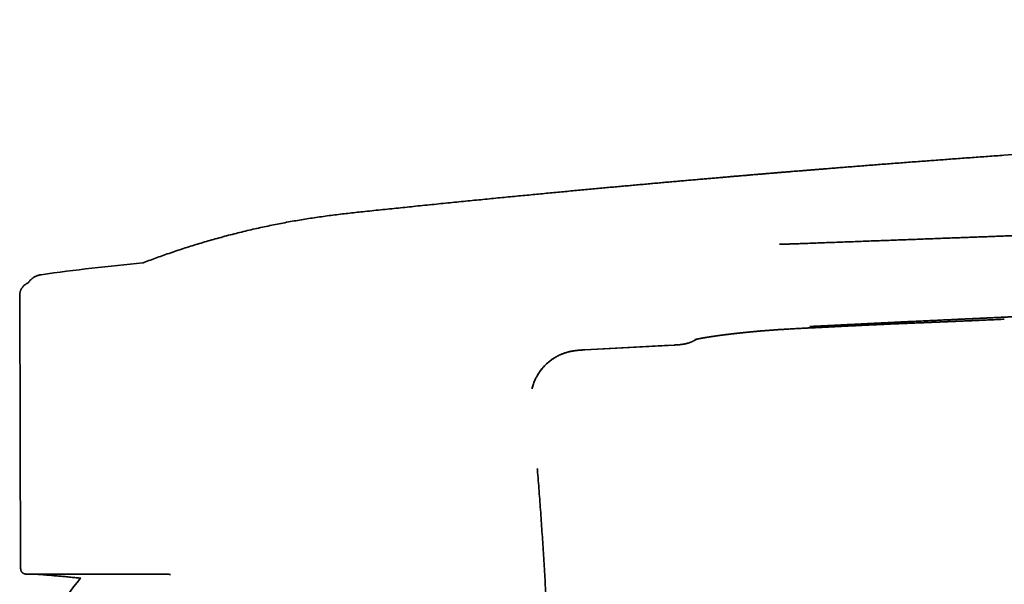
# Model space of a CAD drawing. Header units: millimetres. Extents: x 8 to 665, y 12 to 499.
# Tile 57 of 61: x 461 to 555, y 442 to 495. Entities that reach past the tile are written whole.
import ezdxf

# ---------------------------------------------------------------- set-up
doc = ezdxf.new("R2010")
doc.units = ezdxf.units.MM

msp = doc.modelspace()

# ---------------------------------------------------------------- linework, layer by layer
at = {"color": 7, "linetype": 'Continuous', "lineweight": 35}
for p, q in [((462.236, 470.715), (462.212, 470.696)), ((462.257, 470.73), (462.236, 470.714)), ((463.051, 471.056), (463.051, 471.056)), ((463.051, 471.056), (463.051, 471.056)), ((463.051, 471.056), (463.051, 471.056)), ((461.015, 469.072), (461.106, 443.069)), ((461.015, 469.07), (461.106, 443.069)), ((554.759, 466.828), (554.76, 466.828)), ((514.82, 463.907), (523.349, 464.364)), ((514.82, 463.907), (522.977, 464.344)), ((523.35, 464.364), (523.349, 464.364)), ((514.82, 463.908), (514.82, 463.908)), ((514.82, 463.908), (514.82, 463.908)), ((510.11, 461.107), (510.114, 461.114)), ((461.106, 443.069), (461.113, 443.069))]:
    msp.add_line(p, q, dxfattribs=at)
for centre, radius, start, end in [((490.818, 272.993), 200, 95.18251, 97.98028), ((490.818, 272.993), 200, 95.18251, 97.98028), ((505.736, 410.816), 50, 141.15102, 150.66631)]:
    msp.add_arc(centre, radius, start, end, dxfattribs=at)
for points, knots in [([(592.448, 495.325), (592.315, 495.22), (592.017, 494.984), (591.551, 494.624), (591.052, 494.244), (590.555, 493.873), (590.058, 493.511), (589.546, 493.145), (589.018, 492.777), (588.475, 492.407), (587.933, 492.048), (587.392, 491.7), (586.854, 491.361), (586.317, 491.032), (585.783, 490.712), (585.251, 490.402), (584.722, 490.101), (584.199, 489.811), (583.682, 489.532), (583.171, 489.262), (582.664, 489.001), (582.157, 488.746), (581.651, 488.497), (581.146, 488.255), (580.645, 488.021), (580.148, 487.794), (579.659, 487.576), (579.177, 487.366), (578.702, 487.164), (578.232, 486.969), (577.764, 486.779), (577.297, 486.595), (576.833, 486.416), (576.373, 486.243), (575.919, 486.076), (575.471, 485.915), (575.028, 485.761), (574.591, 485.612), (574.161, 485.469), (573.737, 485.333), (573.319, 485.201), (572.906, 485.075), (572.5, 484.954), (572.107, 484.84), (571.727, 484.732), (571.36, 484.632), (570.999, 484.535), (570.643, 484.442), (570.28, 484.35), (569.909, 484.259), (569.532, 484.169), (569.162, 484.084), (568.799, 484.003), (568.444, 483.926), (568.096, 483.854), (567.756, 483.785), (567.423, 483.72), (567.097, 483.658), (566.777, 483.6), (566.459, 483.544), (566.142, 483.49), (565.825, 483.438), (565.507, 483.388), (565.189, 483.34), (564.755, 483.277), (564.204, 483.203), (563.535, 483.12), (562.836, 483.041), (562.106, 482.968), (561.346, 482.9), (560.586, 482.838), (559.826, 482.782), (559.066, 482.729), (557.366, 482.611), (555.665, 482.491), (553.965, 482.37), (553.205, 482.315), (552.446, 482.261), (551.687, 482.206), (550.931, 482.151), (550.194, 482.097), (549.478, 482.044), (548.783, 481.993), (548.095, 481.942), (547.415, 481.891), (546.716, 481.838), (545.999, 481.784), (545.264, 481.729), (544.538, 481.673), (543.822, 481.618), (543.114, 481.563), (542.414, 481.509), (541.724, 481.455), (541.05, 481.403), (540.391, 481.351), (539.748, 481.3), (539.113, 481.249), (538.487, 481.199), (537.939, 481.155), (537.467, 481.117), (537.07, 481.085), (536.677, 481.053), (536.287, 481.022), (535.9, 480.99), (535.543, 480.961), (535.213, 480.934), (534.906, 480.909), (534.59, 480.883), (534.264, 480.856), (533.93, 480.829), (533.586, 480.8), (533.233, 480.771), (532.865, 480.74), (532.482, 480.708), (532.083, 480.675), (531.674, 480.641), (531.255, 480.606), (530.826, 480.57), (530.394, 480.533), (529.959, 480.496), (529.521, 480.459), (529.075, 480.421), (528.619, 480.382), (528.154, 480.342), (527.679, 480.302), (527.196, 480.26), (526.696, 480.217), (526.177, 480.172), (525.642, 480.125), (525.096, 480.078), (524.54, 480.029), (523.974, 479.979), (523.398, 479.928), (522.812, 479.876), (522.216, 479.823), (521.609, 479.769), (520.993, 479.714), (520.367, 479.658), (519.743, 479.601), (519.122, 479.545), (518.504, 479.489), (517.877, 479.431), (517.241, 479.373), (516.589, 479.313), (515.921, 479.251), (515.238, 479.188), (514.544, 479.123), (513.842, 479.057), (513.134, 478.991), (512.421, 478.924), (511.703, 478.855), (510.975, 478.786), (510.234, 478.715), (509.478, 478.643), (508.707, 478.568), (507.927, 478.493), (507.138, 478.416), (506.338, 478.338), (505.529, 478.258), (504.711, 478.178), (503.883, 478.096), (503.045, 478.012), (502.197, 477.927), (501.34, 477.841), (500.474, 477.754), (499.598, 477.665), (498.737, 477.577), (497.893, 477.49), (497.065, 477.405), (496.228, 477.318), (495.384, 477.23), (494.532, 477.141), (493.727, 477.056), (492.97, 476.975), (492.263, 476.897), (491.55, 476.815), (490.833, 476.726), (490.111, 476.632), (489.398, 476.532), (488.695, 476.427), (488.003, 476.318), (487.306, 476.2), (486.606, 476.076), (485.901, 475.944), (485.193, 475.804), (484.48, 475.656), (483.765, 475.501), (483.046, 475.337), (482.329, 475.167), (481.612, 474.99), (480.898, 474.807), (480.18, 474.615), (479.477, 474.42), (478.79, 474.223), (478.118, 474.023), (477.444, 473.816), (476.768, 473.602), (476.09, 473.38), (475.41, 473.15), (474.748, 472.919), (474.103, 472.687), (473.476, 472.454), (473.025, 472.283), (472.784, 472.188), (472.752, 472.175)], [0, 0, 0, 0, 0.004124, 0.009242, 0.014315, 0.019342, 0.024323, 0.029259, 0.034635, 0.039956, 0.045222, 0.050431, 0.055585, 0.060682, 0.065724, 0.070709, 0.075638, 0.080511, 0.085242, 0.089919, 0.094542, 0.09911, 0.103704, 0.108242, 0.112722, 0.117145, 0.121511, 0.125742, 0.129919, 0.13404, 0.138105, 0.142197, 0.14623, 0.150205, 0.154122, 0.157981, 0.161781, 0.165523, 0.16919, 0.172798, 0.176349, 0.179843, 0.183278, 0.186656, 0.189788, 0.192868, 0.195897, 0.198875, 0.201801, 0.205005, 0.208145, 0.21122, 0.214229, 0.217174, 0.220053, 0.222867, 0.225615, 0.228299, 0.230919, 0.233524, 0.236129, 0.238733, 0.241338, 0.243942, 0.246546, 0.252003, 0.257457, 0.262908, 0.269097, 0.275279, 0.281454, 0.287625, 0.293795, 0.299963, 0.329047, 0.335215, 0.341382, 0.347548, 0.353713, 0.359871, 0.365975, 0.371673, 0.377314, 0.382899, 0.388426, 0.393897, 0.399935, 0.405901, 0.411795, 0.417619, 0.42337, 0.42905, 0.434659, 0.440197, 0.445487, 0.450711, 0.455867, 0.460957, 0.465981, 0.469234, 0.472459, 0.475655, 0.478822, 0.481961, 0.485093, 0.487515, 0.490011, 0.49258, 0.495225, 0.497943, 0.500735, 0.503602, 0.506543, 0.509704, 0.512947, 0.516271, 0.519676, 0.523164, 0.526732, 0.530215, 0.533772, 0.537404, 0.54111, 0.544891, 0.548746, 0.552675, 0.556679, 0.560954, 0.56531, 0.569748, 0.574268, 0.57887, 0.583553, 0.588319, 0.593166, 0.598095, 0.603106, 0.608199, 0.613374, 0.618328, 0.623355, 0.628455, 0.633628, 0.638874, 0.644357, 0.649919, 0.655558, 0.661274, 0.667069, 0.672835, 0.678677, 0.684593, 0.690585, 0.696776, 0.703046, 0.709395, 0.715821, 0.722326, 0.72891, 0.735572, 0.742312, 0.749131, 0.756029, 0.763004, 0.770058, 0.77719, 0.7844, 0.791078, 0.797821, 0.80463, 0.811504, 0.818444, 0.825449, 0.831171, 0.836936, 0.842746, 0.8486, 0.854499, 0.860441, 0.866082, 0.871761, 0.87748, 0.883241, 0.889047, 0.894899, 0.900792, 0.906725, 0.912694, 0.918701, 0.924639, 0.930616, 0.936633, 0.94269, 0.948332, 0.954008, 0.959717, 0.965461, 0.971239, 0.977052, 0.982899, 0.988289, 0.993706, 0.999152, 1, 1, 1, 1]), ([(607.542, 482.378), (607.393, 482.294), (607.098, 482.128), (606.657, 481.881), (606.222, 481.636), (605.792, 481.393), (605.371, 481.155), (604.96, 480.921), (604.558, 480.693), (604.164, 480.47), (603.775, 480.252), (603.39, 480.039), (603.009, 479.833), (602.634, 479.636), (602.264, 479.447), (601.898, 479.267), (601.537, 479.095), (601.179, 478.932), (600.825, 478.776), (600.475, 478.627), (600.128, 478.487), (599.786, 478.353), (599.448, 478.226), (599.114, 478.106), (598.774, 477.989), (598.428, 477.876), (598.077, 477.766), (597.731, 477.662), (597.39, 477.565), (597.046, 477.472), (596.698, 477.381), (596.348, 477.295), (596.005, 477.214), (595.67, 477.138), (595.342, 477.067), (595.023, 477.001), (594.721, 476.94), (594.434, 476.885), (594.163, 476.835), (593.9, 476.788), (593.644, 476.744), (593.395, 476.703), (593.128, 476.659), (592.84, 476.615), (592.531, 476.568), (592.222, 476.524), (591.913, 476.482), (591.603, 476.441), (591.294, 476.402), (590.984, 476.364), (590.531, 476.312), (589.934, 476.247), (589.194, 476.175), (588.452, 476.11), (587.71, 476.051), (586.967, 475.998), (586.259, 475.952), (585.586, 475.913), (584.949, 475.879), (584.314, 475.848), (583.684, 475.82), (583.062, 475.794), (582.45, 475.769), (581.865, 475.747), (581.304, 475.726), (580.769, 475.707), (580.242, 475.689), (579.724, 475.671), (579.214, 475.653), (578.728, 475.637), (578.266, 475.621), (577.826, 475.605), (577.393, 475.59), (577.033, 475.577), (576.746, 475.567), (576.528, 475.558), (576.311, 475.55), (576.097, 475.542), (575.884, 475.534), (575.668, 475.526), (575.445, 475.518), (575.213, 475.509), (574.973, 475.5), (574.723, 475.49), (574.465, 475.48), (574.203, 475.47), (573.939, 475.46), (573.671, 475.45), (573.396, 475.44), (573.112, 475.429), (572.815, 475.418), (572.503, 475.406), (572.177, 475.394), (571.842, 475.381), (571.498, 475.368), (571.145, 475.355), (570.79, 475.342), (570.434, 475.328), (570.077, 475.315), (569.712, 475.301), (569.339, 475.287), (568.958, 475.273), (568.569, 475.258), (568.173, 475.244), (567.768, 475.228), (567.356, 475.213), (566.938, 475.197), (566.516, 475.181), (566.088, 475.165), (565.653, 475.149), (565.205, 475.132), (564.746, 475.114), (564.273, 475.096), (563.793, 475.078), (563.304, 475.06), (562.808, 475.041), (562.303, 475.022), (561.79, 475.003), (561.261, 474.983), (560.715, 474.962), (560.151, 474.941), (559.578, 474.92), (558.997, 474.898), (558.406, 474.876), (557.807, 474.854), (557.199, 474.831), (556.582, 474.808), (555.956, 474.785), (555.321, 474.761), (554.677, 474.737), (554.037, 474.713), (553.402, 474.689), (552.771, 474.665), (552.132, 474.641), (551.485, 474.617), (550.817, 474.592), (550.128, 474.566), (549.416, 474.54), (548.695, 474.513), (547.966, 474.485), (547.228, 474.458), (546.495, 474.43), (545.769, 474.403), (545.048, 474.376), (544.32, 474.349), (543.584, 474.322), (542.84, 474.294), (542.088, 474.266), (541.328, 474.237), (540.56, 474.209), (539.785, 474.18), (539.006, 474.151), (538.224, 474.122), (537.44, 474.092), (536.647, 474.063), (536.117, 474.043), (535.85, 474.033)], [0, 0, 0, 0, 0.007017, 0.013949, 0.020799, 0.027572, 0.034257, 0.040715, 0.047052, 0.053264, 0.059346, 0.065419, 0.071361, 0.077176, 0.082871, 0.088457, 0.093943, 0.099338, 0.104644, 0.109861, 0.114989, 0.120029, 0.124979, 0.129841, 0.134615, 0.139766, 0.144814, 0.149765, 0.154619, 0.159376, 0.164444, 0.169394, 0.174225, 0.178936, 0.183526, 0.187995, 0.192341, 0.196217, 0.199989, 0.203657, 0.20722, 0.210678, 0.21403, 0.218358, 0.222631, 0.226905, 0.231181, 0.235457, 0.239735, 0.244013, 0.248292, 0.258484, 0.268681, 0.278881, 0.289083, 0.299288, 0.309493, 0.31824, 0.326986, 0.335729, 0.344383, 0.352904, 0.361293, 0.369549, 0.376999, 0.384335, 0.391556, 0.398661, 0.405649, 0.412519, 0.418648, 0.424679, 0.430611, 0.436445, 0.439461, 0.442449, 0.445411, 0.448344, 0.451251, 0.454186, 0.457242, 0.460418, 0.463716, 0.467134, 0.470674, 0.474334, 0.477895, 0.481564, 0.48534, 0.489224, 0.493216, 0.497567, 0.50204, 0.506634, 0.51135, 0.516189, 0.521149, 0.525937, 0.530833, 0.535838, 0.540951, 0.546171, 0.5515, 0.556936, 0.56248, 0.568131, 0.57389, 0.57965, 0.585513, 0.591479, 0.597549, 0.603914, 0.610388, 0.616973, 0.623669, 0.630476, 0.637393, 0.644422, 0.651563, 0.659165, 0.666889, 0.674737, 0.682708, 0.690802, 0.699018, 0.707356, 0.715816, 0.724397, 0.733098, 0.74192, 0.750863, 0.759405, 0.768053, 0.77681, 0.785674, 0.794645, 0.804278, 0.814032, 0.823907, 0.833904, 0.844022, 0.854262, 0.864027, 0.873901, 0.883882, 0.893972, 0.904169, 0.914474, 0.924887, 0.935408, 0.946037, 0.956774, 0.967425, 0.978179, 0.989037, 1, 1, 1, 1]), ([(535.852, 474.034), (535.763, 474.031), (535.589, 474.024), (535.332, 474.015), (535.083, 474.006), (534.842, 473.997), (534.609, 473.99), (534.384, 473.983), (534.167, 473.976), (533.955, 473.97), (533.748, 473.964), (533.547, 473.959), (533.413, 473.956), (533.347, 473.955), (533.344, 473.955)], [0, 0, 0, 0, 0.105564, 0.207887, 0.306975, 0.402846, 0.495526, 0.585052, 0.671466, 0.754815, 0.838848, 0.919513, 0.99681, 1, 1, 1, 1]), ([(462.236, 470.714), (462.216, 470.699), (462.168, 470.662), (462.098, 470.598), (462.025, 470.525), (461.956, 470.447), (461.893, 470.366), (461.855, 470.31), (461.836, 470.282)], [0, 0, 0, 0, 0.129946, 0.305022, 0.48058, 0.65631, 0.8319, 1, 1, 1, 1]), ([(462.167, 470.659), (462.144, 470.639), (462.095, 470.596), (462.025, 470.525), (461.956, 470.447), (461.893, 470.366), (461.855, 470.31), (461.836, 470.282)], [0, 0, 0, 0, 0.182796, 0.389229, 0.595865, 0.802336, 1, 1, 1, 1]), ([(463.051, 471.056), (463.013, 471.05), (462.937, 471.038), (462.823, 471.01), (462.709, 470.974), (462.595, 470.929), (462.483, 470.875), (462.374, 470.813), (462.269, 470.741), (462.196, 470.686), (462.161, 470.653), (462.156, 470.649)], [0, 0, 0, 0, 0.115174, 0.232959, 0.353164, 0.475571, 0.599929, 0.725963, 0.85337, 0.981826, 1, 1, 1, 1]), ([(461.015, 469.072), (461.016, 469.101), (461.016, 469.159), (461.025, 469.246), (461.04, 469.333), (461.06, 469.419), (461.086, 469.504), (461.118, 469.587), (461.156, 469.667), (461.199, 469.744), (461.246, 469.818), (461.298, 469.888), (461.354, 469.953), (461.417, 470.018), (461.487, 470.08), (461.564, 470.139), (461.644, 470.191), (461.724, 470.235), (461.789, 470.267), (461.828, 470.281), (461.838, 470.285)], [0, 0, 0, 0, 0.055511, 0.1116192, 0.168192, 0.2250893, 0.2821661, 0.3392744, 0.3962651, 0.4529906, 0.5093068, 0.565075, 0.6201641, 0.674452, 0.7383783, 0.8008186, 0.8616261, 0.9206791, 0.9778808, 1, 1, 1, 1]), ([(536.239, 466.125), (536.417, 466.134), (536.771, 466.152), (537.299, 466.179), (537.817, 466.205), (538.327, 466.231), (538.828, 466.256), (539.321, 466.281), (539.805, 466.305), (540.287, 466.329), (540.768, 466.353), (541.247, 466.377), (541.716, 466.4), (542.176, 466.423), (542.627, 466.445), (543.068, 466.466), (543.499, 466.488), (543.921, 466.508), (544.333, 466.528), (544.736, 466.548), (545.13, 466.567), (545.506, 466.585), (545.867, 466.602), (546.212, 466.619), (546.548, 466.635), (546.876, 466.651), (547.196, 466.666), (547.509, 466.681), (547.815, 466.695), (548.113, 466.709), (548.401, 466.722), (548.681, 466.735), (548.953, 466.748), (549.215, 466.76), (549.473, 466.772), (549.725, 466.784), (549.973, 466.795), (550.21, 466.806), (550.439, 466.816), (550.657, 466.826), (550.866, 466.836), (551.066, 466.845), (551.256, 466.853), (551.437, 466.862), (551.608, 466.869), (551.769, 466.877), (551.911, 466.883), (552.036, 466.889), (552.149, 466.894), (552.266, 466.899), (552.388, 466.905), (552.517, 466.911), (552.656, 466.917), (552.807, 466.925), (552.968, 466.932), (553.137, 466.94), (553.313, 466.949), (553.496, 466.957), (553.685, 466.966), (553.879, 466.976), (554.081, 466.985), (554.264, 466.994), (554.424, 467.001), (554.553, 467.008), (554.674, 467.013), (554.785, 467.019), (554.887, 467.024), (554.979, 467.028), (555.06, 467.032), (555.131, 467.035), (555.193, 467.038), (555.248, 467.041), (555.293, 467.043), (555.33, 467.045), (555.359, 467.046), (555.383, 467.047), (555.407, 467.048), (555.433, 467.049), (555.462, 467.051), (555.504, 467.053), (555.561, 467.056), (555.635, 467.059), (555.711, 467.063), (555.788, 467.066), (555.864, 467.07), (555.946, 467.074), (556.037, 467.078), (556.135, 467.083), (556.241, 467.088), (556.36, 467.093), (556.494, 467.1), (556.643, 467.107), (556.802, 467.114), (556.971, 467.122), (557.149, 467.131), (557.336, 467.14), (557.532, 467.149), (557.737, 467.159), (557.954, 467.169), (558.183, 467.18), (558.423, 467.191), (558.673, 467.203), (558.933, 467.215), (559.204, 467.228), (559.485, 467.241), (559.776, 467.255), (560.076, 467.269), (560.387, 467.283), (560.708, 467.298), (561.039, 467.314), (561.378, 467.33), (561.725, 467.346), (562.08, 467.363), (562.444, 467.38), (562.821, 467.398), (563.211, 467.416), (563.613, 467.435), (564.025, 467.454), (564.448, 467.474), (564.881, 467.494), (565.265, 467.512), (565.505, 467.523), (565.597, 467.527)], [0, 0, 0, 0, 0.018259, 0.036223, 0.053892, 0.071264, 0.088342, 0.105123, 0.121609, 0.137799, 0.154443, 0.170762, 0.186756, 0.202426, 0.217771, 0.232791, 0.247486, 0.261857, 0.275903, 0.289624, 0.303021, 0.316093, 0.32812, 0.339859, 0.35131, 0.362472, 0.373345, 0.384059, 0.394478, 0.404601, 0.414428, 0.42396, 0.433196, 0.442137, 0.450782, 0.459522, 0.467938, 0.47603, 0.483797, 0.491241, 0.498361, 0.505157, 0.511629, 0.517778, 0.523604, 0.529106, 0.534285, 0.538128, 0.541891, 0.545854, 0.550029, 0.554415, 0.559014, 0.56426, 0.569759, 0.575509, 0.581511, 0.587766, 0.594154, 0.600786, 0.607662, 0.614781, 0.619508, 0.623926, 0.628031, 0.631822, 0.6353, 0.638464, 0.64116, 0.643578, 0.645717, 0.647577, 0.649159, 0.650355, 0.65132, 0.652081, 0.652877, 0.653767, 0.65475, 0.655826, 0.658043, 0.660574, 0.66342, 0.66581, 0.668384, 0.671187, 0.67426, 0.677601, 0.681211, 0.68509, 0.689814, 0.694884, 0.700299, 0.70606, 0.712167, 0.718502, 0.72517, 0.732171, 0.739506, 0.747335, 0.755511, 0.764034, 0.772905, 0.782122, 0.791687, 0.8016, 0.811836, 0.822419, 0.833347, 0.844621, 0.856241, 0.86799, 0.880072, 0.892488, 0.905237, 0.918591, 0.932291, 0.946339, 0.960734, 0.975477, 0.990567, 1, 1, 1, 1]), ([(525.316, 464.878), (525.316, 464.878), (525.316, 464.878), (525.317, 464.879), (525.319, 464.879), (525.32, 464.88), (525.323, 464.88), (525.325, 464.881), (525.328, 464.882), (525.33, 464.883), (525.333, 464.883), (525.335, 464.884), (525.338, 464.884), (525.34, 464.885), (525.343, 464.886), (525.346, 464.887), (525.35, 464.888), (525.354, 464.889), (525.358, 464.89), (525.361, 464.891), (525.364, 464.891), (525.368, 464.892), (525.373, 464.894), (525.378, 464.895), (525.383, 464.896), (525.387, 464.897), (525.391, 464.898), (525.396, 464.899), (525.401, 464.901), (525.407, 464.902), (525.413, 464.903), (525.418, 464.905), (525.423, 464.906), (525.427, 464.907), (525.431, 464.908), (525.437, 464.909), (525.446, 464.911), (525.457, 464.914), (525.469, 464.917), (525.481, 464.919), (525.491, 464.922), (525.5, 464.924), (525.51, 464.926), (525.52, 464.928), (525.532, 464.931), (525.543, 464.933), (525.554, 464.935), (525.563, 464.937), (525.572, 464.939), (525.581, 464.941), (525.591, 464.943), (525.603, 464.946), (525.615, 464.948), (525.626, 464.951), (525.635, 464.952), (525.643, 464.954), (525.65, 464.956), (525.659, 464.957), (525.669, 464.959), (525.68, 464.962), (525.693, 464.964), (525.707, 464.967), (525.723, 464.97), (525.738, 464.973), (525.751, 464.976), (525.764, 464.978), (525.775, 464.981), (525.787, 464.983), (525.802, 464.986), (525.818, 464.989), (525.835, 464.992), (525.852, 464.995), (525.871, 464.999), (525.892, 465.003), (525.916, 465.007), (525.94, 465.012), (525.964, 465.016), (525.988, 465.021), (526.013, 465.025), (526.035, 465.029), (526.055, 465.033), (526.073, 465.036), (526.092, 465.039), (526.113, 465.043), (526.133, 465.046), (526.152, 465.05), (526.171, 465.053), (526.189, 465.056), (526.208, 465.059), (526.229, 465.063), (526.253, 465.067), (526.279, 465.071), (526.305, 465.076), (526.333, 465.08), (526.36, 465.085), (526.387, 465.089), (526.412, 465.094), (526.434, 465.097), (526.457, 465.101), (526.48, 465.105), (526.505, 465.109), (526.532, 465.113), (526.558, 465.117), (526.586, 465.122), (526.614, 465.126), (526.645, 465.131), (526.676, 465.136), (526.704, 465.14), (526.727, 465.144), (526.744, 465.147), (526.758, 465.149), (526.77, 465.151), (526.781, 465.152), (526.795, 465.154), (526.814, 465.157), (526.838, 465.161), (526.866, 465.165), (526.896, 465.17), (526.927, 465.174), (526.965, 465.18), (527.01, 465.187), (527.062, 465.195), (527.11, 465.202), (527.151, 465.208), (527.184, 465.212), (527.211, 465.216), (527.236, 465.22), (527.261, 465.223), (527.289, 465.227), (527.329, 465.233), (527.378, 465.24), (527.436, 465.248), (527.493, 465.256), (527.544, 465.263), (527.591, 465.269), (527.632, 465.275), (527.675, 465.281), (527.72, 465.287), (527.762, 465.293), (527.799, 465.297), (527.83, 465.302), (527.858, 465.305), (527.883, 465.309), (527.908, 465.312), (527.934, 465.315), (527.963, 465.319), (527.997, 465.323), (528.034, 465.328), (528.075, 465.334), (528.144, 465.342), (528.238, 465.354), (528.356, 465.369), (528.471, 465.383), (528.567, 465.395), (528.642, 465.404), (528.697, 465.41), (528.748, 465.416), (528.795, 465.422), (528.837, 465.427), (528.874, 465.431), (528.905, 465.435), (528.93, 465.438), (528.952, 465.44), (528.97, 465.442), (528.984, 465.444), (528.998, 465.445), (529.017, 465.448), (529.042, 465.45), (529.075, 465.454), (529.112, 465.458), (529.179, 465.466), (529.277, 465.477), (529.408, 465.491), (529.547, 465.507), (529.695, 465.522), (529.852, 465.539), (529.995, 465.553), (530.119, 465.566), (530.221, 465.576), (530.32, 465.586), (530.399, 465.594), (530.46, 465.6), (530.504, 465.604), (530.546, 465.608), (530.587, 465.612), (530.625, 465.615), (530.659, 465.619), (530.686, 465.621), (530.707, 465.623), (530.721, 465.624), (530.732, 465.626), (530.744, 465.627), (530.758, 465.628), (530.78, 465.63), (530.812, 465.633), (530.856, 465.637), (530.908, 465.642), (530.968, 465.647), (531.036, 465.653), (531.125, 465.661), (531.236, 465.671), (531.369, 465.683), (531.51, 465.695), (531.66, 465.708), (531.819, 465.721), (531.987, 465.734), (532.164, 465.748), (532.35, 465.763), (532.544, 465.777), (532.748, 465.792), (532.961, 465.807), (533.167, 465.821), (533.364, 465.835), (533.551, 465.847), (533.744, 465.859), (533.943, 465.871), (534.148, 465.884), (534.358, 465.896), (534.575, 465.908), (534.798, 465.921), (535.028, 465.933), (535.263, 465.945), (535.504, 465.958), (535.751, 465.97), (535.968, 465.981), (536.103, 465.988), (536.152, 465.991)], [0, 0, 0, 0, 0.003315, 0.006995, 0.010451, 0.013759, 0.016411, 0.019383, 0.022331, 0.024792, 0.02678, 0.02864, 0.030502, 0.032015, 0.033847, 0.036038, 0.03858, 0.040969, 0.042917, 0.044452, 0.04611, 0.04811, 0.05045, 0.052903, 0.055026, 0.056777, 0.058243, 0.059974, 0.06213, 0.0647, 0.066997, 0.068864, 0.070302, 0.071613, 0.073081, 0.074705, 0.077922, 0.081456, 0.085217, 0.089074, 0.091779, 0.094171, 0.096698, 0.099545, 0.102459, 0.105421, 0.108043, 0.11032, 0.112278, 0.114361, 0.11678, 0.119536, 0.122475, 0.124782, 0.126746, 0.128365, 0.129791, 0.13153, 0.133621, 0.136017, 0.13851, 0.141454, 0.144497, 0.147477, 0.150114, 0.152402, 0.154362, 0.15644, 0.159067, 0.162051, 0.165171, 0.168083, 0.170782, 0.174781, 0.178688, 0.182564, 0.186408, 0.190222, 0.194004, 0.198019, 0.200402, 0.20301, 0.205846, 0.208908, 0.211948, 0.214602, 0.217237, 0.219744, 0.222378, 0.225142, 0.228555, 0.232048, 0.23559, 0.239179, 0.242817, 0.246322, 0.249434, 0.2524, 0.255002, 0.25784, 0.260998, 0.264469, 0.26756, 0.270827, 0.274268, 0.277884, 0.281675, 0.285244, 0.287621, 0.289619, 0.29124, 0.292484, 0.293621, 0.295044, 0.297277, 0.29998, 0.303152, 0.306549, 0.309982, 0.313451, 0.318976, 0.32459, 0.330249, 0.334155, 0.337531, 0.340376, 0.342694, 0.34507, 0.347955, 0.351347, 0.357174, 0.36286, 0.3684, 0.374073, 0.377863, 0.381824, 0.385958, 0.390264, 0.394554, 0.397785, 0.400689, 0.403265, 0.405514, 0.407612, 0.410058, 0.412711, 0.415728, 0.419139, 0.422929, 0.426791, 0.437501, 0.447829, 0.457772, 0.467332, 0.472187, 0.476863, 0.481149, 0.485031, 0.488511, 0.491587, 0.494028, 0.496137, 0.497914, 0.499359, 0.500472, 0.501412, 0.502852, 0.504928, 0.507639, 0.510763, 0.51395, 0.523776, 0.534114, 0.544972, 0.5564, 0.568408, 0.580995, 0.588685, 0.596464, 0.603811, 0.610663, 0.614019, 0.617242, 0.620332, 0.623288, 0.626111, 0.628662, 0.630692, 0.632092, 0.63305, 0.633739, 0.634587, 0.635613, 0.636817, 0.639409, 0.642569, 0.646296, 0.65059, 0.655452, 0.660856, 0.669676, 0.679047, 0.68897, 0.699445, 0.710472, 0.722051, 0.734185, 0.746848, 0.760067, 0.773848, 0.788194, 0.80311, 0.815232, 0.827711, 0.84055, 0.853751, 0.867317, 0.881261, 0.895599, 0.910352, 0.925538, 0.941178, 0.957001, 0.973303, 0.990106, 1, 1, 1, 1]), ([(536.041, 465.981), (536.202, 465.989), (536.521, 466.005), (536.996, 466.029), (537.463, 466.052), (537.921, 466.075), (538.368, 466.098), (538.805, 466.12), (539.23, 466.141), (539.647, 466.162), (540.059, 466.182), (540.466, 466.202), (540.867, 466.221), (541.259, 466.24), (541.643, 466.259), (542.019, 466.276), (542.386, 466.293), (542.745, 466.31), (543.095, 466.326), (543.437, 466.341), (543.771, 466.356), (544.096, 466.37), (544.413, 466.383), (544.721, 466.397), (545.03, 466.41), (545.34, 466.423), (545.65, 466.436), (545.949, 466.448), (546.239, 466.46), (546.501, 466.471), (546.738, 466.48), (546.95, 466.489), (547.154, 466.497), (547.349, 466.505), (547.532, 466.513), (547.705, 466.52), (547.866, 466.526), (548.017, 466.532), (548.147, 466.538), (548.258, 466.542), (548.351, 466.546), (548.427, 466.549), (548.488, 466.552), (548.534, 466.554), (548.575, 466.555), (548.609, 466.557), (548.637, 466.558), (548.658, 466.559), (548.673, 466.559), (548.686, 466.56), (548.702, 466.56), (548.725, 466.561), (548.756, 466.563), (548.794, 466.564), (548.839, 466.566), (548.892, 466.568), (548.953, 466.571), (549.021, 466.574), (549.095, 466.577), (549.177, 466.58), (549.265, 466.584), (549.362, 466.588), (549.466, 466.592), (549.579, 466.597), (549.699, 466.602), (549.826, 466.607), (549.96, 466.613), (550.101, 466.618), (550.248, 466.625), (550.403, 466.631), (550.572, 466.638), (550.758, 466.646), (550.96, 466.655), (551.172, 466.664), (551.394, 466.673), (551.623, 466.683), (551.86, 466.693), (552.105, 466.704), (552.358, 466.715), (552.623, 466.727), (552.899, 466.739), (553.186, 466.752), (553.483, 466.765), (553.788, 466.779), (554.104, 466.793), (554.429, 466.808), (554.648, 466.818), (554.76, 466.823)], [0, 0, 0, 0, 0.025831, 0.051213, 0.076146, 0.10063, 0.124665, 0.147835, 0.170571, 0.192875, 0.214746, 0.236616, 0.258036, 0.279006, 0.299524, 0.319592, 0.339209, 0.358375, 0.377091, 0.395356, 0.41317, 0.430534, 0.447447, 0.463909, 0.479921, 0.497013, 0.513561, 0.529563, 0.545021, 0.559933, 0.571611, 0.582932, 0.593881, 0.604311, 0.61418, 0.623327, 0.631932, 0.639997, 0.647521, 0.652787, 0.657751, 0.662413, 0.665019, 0.667518, 0.669744, 0.671594, 0.673095, 0.674204, 0.674948, 0.675468, 0.676305, 0.677531, 0.679149, 0.681184, 0.68362, 0.686456, 0.689692, 0.693329, 0.697291, 0.701639, 0.706372, 0.711493, 0.717103, 0.723113, 0.729523, 0.736334, 0.743546, 0.751018, 0.758876, 0.767121, 0.775751, 0.786064, 0.79688, 0.808197, 0.820017, 0.832339, 0.844929, 0.858004, 0.871563, 0.885606, 0.900435, 0.915769, 0.931607, 0.947949, 0.964795, 0.982145, 1, 1, 1, 1]), ([(522.977, 464.344), (522.977, 464.344), (522.978, 464.344), (522.982, 464.347), (522.983, 464.347)], [0, 0, 0, 0, 0.8303579, 1, 1, 1, 1]), ([(523.349, 464.364), (523.407, 464.367), (523.521, 464.373), (523.687, 464.384), (523.845, 464.397), (523.994, 464.413), (524.134, 464.432), (524.266, 464.454), (524.386, 464.478), (524.494, 464.504), (524.591, 464.53), (524.681, 464.556), (524.764, 464.584), (524.84, 464.61), (524.911, 464.638), (524.977, 464.665), (525.037, 464.691), (525.089, 464.715), (525.132, 464.736), (525.167, 464.753), (525.192, 464.766), (525.208, 464.774), (525.221, 464.781), (525.231, 464.786), (525.243, 464.793), (525.256, 464.8), (525.268, 464.806), (525.279, 464.813), (525.289, 464.818), (525.298, 464.823), (525.306, 464.828), (525.316, 464.833), (525.328, 464.84), (525.341, 464.848), (525.353, 464.855), (525.362, 464.86), (525.369, 464.864), (525.372, 464.866), (525.376, 464.868), (525.38, 464.87), (525.383, 464.872), (525.386, 464.874), (525.39, 464.876), (525.393, 464.878), (525.396, 464.879), (525.398, 464.881), (525.4, 464.882), (525.401, 464.883), (525.402, 464.883), (525.404, 464.884), (525.405, 464.885), (525.407, 464.886), (525.41, 464.888), (525.412, 464.889), (525.415, 464.891), (525.419, 464.893), (525.423, 464.895), (525.427, 464.898), (525.432, 464.901), (525.437, 464.904), (525.443, 464.908), (525.448, 464.91), (525.451, 464.912), (525.452, 464.913)], [0, 0, 0, 0, 0.030538, 0.059664, 0.08738, 0.11369, 0.138604, 0.162135, 0.184294, 0.203413, 0.221396, 0.238252, 0.253984, 0.268597, 0.282095, 0.29609, 0.308668, 0.319854, 0.329689, 0.33824, 0.345618, 0.350489, 0.354913, 0.364756, 0.375785, 0.388026, 0.404022, 0.42173, 0.438994, 0.457637, 0.477661, 0.498607, 0.537353, 0.577824, 0.620023, 0.663952, 0.680067, 0.695909, 0.710792, 0.724711, 0.737668, 0.749662, 0.762562, 0.774124, 0.784349, 0.793236, 0.799728, 0.805258, 0.809905, 0.81539, 0.82241, 0.830965, 0.840437, 0.851273, 0.863474, 0.877039, 0.891968, 0.909293, 0.928153, 0.948548, 0.970477, 0.993941, 1, 1, 1, 1]), ([(509.796, 460.185), (509.805, 460.225), (509.824, 460.31), (509.859, 460.436), (509.889, 460.537), (509.911, 460.607), (509.925, 460.647), (509.937, 460.684), (509.948, 460.713), (509.956, 460.736), (509.963, 460.755), (509.97, 460.774), (509.979, 460.799), (509.991, 460.829), (510.003, 460.862), (510.017, 460.896), (510.032, 460.932), (510.054, 460.984), (510.084, 461.054), (510.125, 461.142), (510.169, 461.232), (510.216, 461.321), (510.273, 461.426), (510.341, 461.543), (510.421, 461.671), (510.502, 461.793), (510.586, 461.91), (510.674, 462.025), (510.765, 462.137), (510.871, 462.261), (510.996, 462.395), (511.139, 462.538), (511.288, 462.674), (511.443, 462.804), (511.603, 462.928), (511.767, 463.044), (511.937, 463.154), (512.111, 463.256), (512.289, 463.35), (512.453, 463.428), (512.601, 463.492), (512.732, 463.544), (512.864, 463.593), (512.998, 463.637), (513.132, 463.677), (513.266, 463.713), (513.396, 463.744), (513.498, 463.765), (513.572, 463.78), (513.619, 463.788), (513.667, 463.797), (513.719, 463.806), (513.775, 463.815), (513.839, 463.824), (513.909, 463.834), (513.986, 463.844), (514.077, 463.854), (514.181, 463.864), (514.3, 463.875), (514.429, 463.885), (514.567, 463.893), (514.699, 463.901), (514.784, 463.905), (514.82, 463.907)], [0, 0, 0, 0, 0.018164, 0.03853, 0.05802, 0.064619, 0.071108, 0.076932, 0.081548, 0.085085, 0.087434, 0.090494, 0.094322, 0.099173, 0.104503, 0.11003, 0.115756, 0.12168, 0.13505, 0.149343, 0.164452, 0.179444, 0.194109, 0.217205, 0.239402, 0.260797, 0.282088, 0.303388, 0.324686, 0.345974, 0.375796, 0.405621, 0.435425, 0.465239, 0.495048, 0.524832, 0.554619, 0.584391, 0.61414, 0.643884, 0.664696, 0.685496, 0.706291, 0.727081, 0.747865, 0.768483, 0.788302, 0.807273, 0.814523, 0.821645, 0.82864, 0.836117, 0.844674, 0.854124, 0.864605, 0.87611, 0.888635, 0.904865, 0.922525, 0.941609, 0.962116, 0.984053, 1, 1, 1, 1]), ([(510.208, 461.305), (510.219, 461.325), (510.258, 461.402), (510.334, 461.532), (510.436, 461.696), (510.546, 461.855), (510.662, 462.011), (510.784, 462.161), (510.913, 462.307), (511.047, 462.448), (511.187, 462.583), (511.332, 462.712), (511.481, 462.835), (511.635, 462.951), (511.792, 463.061), (511.953, 463.163), (512.117, 463.259), (512.283, 463.347), (512.451, 463.428), (512.621, 463.501), (512.8, 463.57), (512.986, 463.634), (513.18, 463.691), (513.375, 463.74), (513.57, 463.78), (513.765, 463.814), (513.971, 463.843), (514.188, 463.866), (514.416, 463.884), (514.627, 463.897), (514.761, 463.904), (514.82, 463.907)], [0, 0, 0, 0, 0.012054, 0.04645, 0.081001, 0.11568, 0.150459, 0.185305, 0.220186, 0.255065, 0.289907, 0.324678, 0.359344, 0.393873, 0.428235, 0.462405, 0.49636, 0.530083, 0.563561, 0.596784, 0.62975, 0.666367, 0.702668, 0.738668, 0.774385, 0.809842, 0.845066, 0.88632, 0.927347, 0.968212, 1, 1, 1, 1]), ([(509.796, 460.185), (509.796, 460.188), (509.81, 460.258), (509.846, 460.394), (509.904, 460.591), (509.972, 460.785), (510.049, 460.976), (510.127, 461.15), (510.184, 461.258), (510.208, 461.305)], [0, 0, 0, 0, 0.007787, 0.179004, 0.351473, 0.522103, 0.693948, 0.866968, 1, 1, 1, 1]), ([(511.181, 439.323), (511.17, 439.545), (511.123, 440.448), (511.032, 442.032), (510.909, 444.074), (510.777, 446.116), (510.637, 448.158), (510.487, 450.198), (510.374, 451.685), (510.309, 452.491), (510.298, 452.617)], [0, 0, 0, 0, 0.050034, 0.203603, 0.357179, 0.510757, 0.664336, 0.817916, 0.971495, 1, 1, 1, 1]), ([(461.109, 443.069), (461.11, 443.047), (461.112, 443.005), (461.124, 442.944), (461.142, 442.89), (461.164, 442.842), (461.187, 442.801), (461.211, 442.768), (461.234, 442.739), (461.258, 442.714), (461.288, 442.687), (461.325, 442.658), (461.371, 442.63), (461.419, 442.608), (461.465, 442.591), (461.501, 442.582), (461.526, 442.578), (461.536, 442.576), (461.542, 442.575), (461.545, 442.575), (461.549, 442.574), (461.553, 442.574), (461.559, 442.573), (461.566, 442.573), (461.573, 442.572), (461.58, 442.572), (461.587, 442.571), (461.593, 442.571), (461.598, 442.571), (461.603, 442.571), (461.607, 442.571), (461.612, 442.571), (461.617, 442.57), (461.625, 442.57), (461.638, 442.57), (461.655, 442.57), (461.673, 442.57), (461.691, 442.57), (461.709, 442.569), (461.727, 442.569), (461.746, 442.569), (461.765, 442.569), (461.792, 442.569), (461.828, 442.569), (461.877, 442.568), (461.93, 442.568), (461.987, 442.568), (462.057, 442.568), (462.144, 442.567), (462.251, 442.567), (462.367, 442.567), (462.493, 442.566), (462.628, 442.566), (462.772, 442.566), (462.926, 442.565), (463.088, 442.565), (463.26, 442.565), (463.44, 442.565), (463.63, 442.564), (463.824, 442.564), (464.023, 442.564), (464.225, 442.563), (464.435, 442.563), (464.653, 442.563), (464.875, 442.563), (465.101, 442.562), (465.332, 442.562), (465.569, 442.562), (465.814, 442.561), (466.065, 442.561), (466.323, 442.561), (466.588, 442.561), (466.833, 442.561), (467.058, 442.56), (467.261, 442.56), (467.469, 442.56), (467.684, 442.56), (467.889, 442.56), (468.084, 442.559), (468.269, 442.559), (468.461, 442.559), (468.658, 442.559), (468.823, 442.559), (468.95, 442.559), (469.038, 442.559), (469.123, 442.559), (469.206, 442.559), (469.285, 442.559), (469.365, 442.559), (469.445, 442.559), (469.526, 442.559), (469.601, 442.559), (469.669, 442.559), (469.731, 442.559), (469.786, 442.559), (469.84, 442.559), (469.894, 442.559), (469.95, 442.559), (470.01, 442.559), (470.072, 442.558), (470.146, 442.558), (470.23, 442.558), (470.327, 442.558), (470.43, 442.558), (470.538, 442.558), (470.651, 442.558), (470.791, 442.558), (470.955, 442.558), (471.141, 442.558), (471.342, 442.558), (471.557, 442.558), (471.787, 442.557), (471.964, 442.557), (472.092, 442.557), (472.172, 442.557), (472.258, 442.557), (472.35, 442.557), (472.448, 442.557), (472.551, 442.557), (472.667, 442.557), (472.796, 442.557), (472.939, 442.557), (473.091, 442.557), (473.251, 442.557), (473.419, 442.557), (473.593, 442.557), (473.771, 442.557), (473.954, 442.556), (474.145, 442.556), (474.344, 442.556), (474.481, 442.556), (474.55, 442.556)], [0, 0, 0, 0, 0.002431, 0.004746, 0.006905, 0.008879, 0.010642, 0.01218, 0.01349, 0.014757, 0.016049, 0.018031, 0.020052, 0.022062, 0.02392, 0.02563, 0.026329, 0.026802, 0.026967, 0.027252, 0.027571, 0.028146, 0.029033, 0.03008, 0.031929, 0.034138, 0.036708, 0.039641, 0.042938, 0.045784, 0.048844, 0.051938, 0.054999, 0.058026, 0.066836, 0.075351, 0.083572, 0.090665, 0.097526, 0.104156, 0.110556, 0.116726, 0.122782, 0.135635, 0.148322, 0.160848, 0.173214, 0.185438, 0.203595, 0.221756, 0.239929, 0.25812, 0.276321, 0.29452, 0.312717, 0.330915, 0.349112, 0.367307, 0.385501, 0.403696, 0.420849, 0.437997, 0.455134, 0.472259, 0.489368, 0.505841, 0.522317, 0.538821, 0.555348, 0.57189, 0.588441, 0.604996, 0.621584, 0.633412, 0.645385, 0.657501, 0.669759, 0.68217, 0.692154, 0.702383, 0.712857, 0.723573, 0.73453, 0.73924, 0.743936, 0.748447, 0.752761, 0.756879, 0.7608, 0.76517, 0.769268, 0.773095, 0.776651, 0.779597, 0.782329, 0.784893, 0.787555, 0.790355, 0.793293, 0.796368, 0.799581, 0.804078, 0.808819, 0.813804, 0.819032, 0.824504, 0.830212, 0.839208, 0.848051, 0.856743, 0.86759, 0.878195, 0.888561, 0.892021, 0.895682, 0.89959, 0.903746, 0.908148, 0.912799, 0.917696, 0.923724, 0.93009, 0.936794, 0.943838, 0.951222, 0.958947, 0.966544, 0.974446, 0.982656, 0.991173, 1, 1, 1, 1]), ([(461.109, 443.069), (461.11, 443.047), (461.112, 443.005), (461.124, 442.944), (461.142, 442.89), (461.164, 442.842), (461.187, 442.801), (461.211, 442.768), (461.234, 442.739), (461.258, 442.714), (461.288, 442.687), (461.325, 442.658), (461.371, 442.63), (461.419, 442.608), (461.465, 442.591), (461.501, 442.582), (461.526, 442.578), (461.536, 442.576), (461.542, 442.575), (461.545, 442.575), (461.549, 442.574), (461.553, 442.574), (461.559, 442.573), (461.566, 442.573), (461.573, 442.572), (461.58, 442.572), (461.587, 442.571), (461.593, 442.571), (461.598, 442.571), (461.603, 442.571), (461.607, 442.571), (461.612, 442.571), (461.617, 442.57), (461.625, 442.57), (461.638, 442.57), (461.655, 442.57), (461.673, 442.57), (461.691, 442.57), (461.709, 442.569), (461.727, 442.569), (461.746, 442.569), (461.765, 442.569), (461.792, 442.569), (461.828, 442.569), (461.877, 442.568), (461.93, 442.568), (461.987, 442.568), (462.057, 442.568), (462.144, 442.567), (462.251, 442.567), (462.367, 442.567), (462.493, 442.566), (462.628, 442.566), (462.772, 442.566), (462.926, 442.565), (463.088, 442.565), (463.26, 442.565), (463.44, 442.565), (463.63, 442.564), (463.824, 442.564), (464.023, 442.564), (464.225, 442.563), (464.435, 442.563), (464.653, 442.563), (464.875, 442.563), (465.101, 442.562), (465.332, 442.562), (465.569, 442.562), (465.814, 442.561), (466.065, 442.561), (466.323, 442.561), (466.588, 442.561), (466.833, 442.561), (467.058, 442.56), (467.261, 442.56), (467.469, 442.56), (467.684, 442.56), (467.889, 442.56), (468.084, 442.559), (468.269, 442.559), (468.461, 442.559), (468.658, 442.559), (468.823, 442.559), (468.95, 442.559), (469.038, 442.559), (469.123, 442.559), (469.206, 442.559), (469.285, 442.559), (469.365, 442.559), (469.445, 442.559), (469.526, 442.559), (469.601, 442.559), (469.669, 442.559), (469.731, 442.559), (469.786, 442.559), (469.84, 442.559), (469.894, 442.559), (469.95, 442.559), (470.01, 442.559), (470.072, 442.558), (470.146, 442.558), (470.23, 442.558), (470.327, 442.558), (470.43, 442.558), (470.538, 442.558), (470.651, 442.558), (470.791, 442.558), (470.955, 442.558), (471.141, 442.558), (471.342, 442.558), (471.557, 442.558), (471.787, 442.557), (471.964, 442.557), (472.092, 442.557), (472.172, 442.557), (472.258, 442.557), (472.35, 442.557), (472.448, 442.557), (472.551, 442.557), (472.667, 442.557), (472.796, 442.557), (472.939, 442.557), (473.091, 442.557), (473.251, 442.557), (473.419, 442.557), (473.593, 442.557), (473.771, 442.557), (473.954, 442.556), (474.145, 442.556), (474.344, 442.556), (474.481, 442.556), (474.55, 442.556)], [0, 0, 0, 0, 0.002431, 0.004746, 0.006905, 0.008879, 0.010642, 0.01218, 0.01349, 0.014757, 0.016049, 0.018031, 0.020052, 0.022062, 0.02392, 0.02563, 0.026329, 0.026802, 0.026967, 0.027252, 0.027571, 0.028146, 0.029033, 0.03008, 0.031929, 0.034138, 0.036708, 0.039641, 0.042938, 0.045784, 0.048844, 0.051938, 0.054999, 0.058026, 0.066836, 0.075351, 0.083572, 0.090665, 0.097526, 0.104156, 0.110556, 0.116726, 0.122782, 0.135635, 0.148322, 0.160848, 0.173214, 0.185438, 0.203595, 0.221756, 0.239929, 0.25812, 0.276321, 0.29452, 0.312717, 0.330915, 0.349112, 0.367307, 0.385501, 0.403696, 0.420849, 0.437997, 0.455134, 0.472259, 0.489368, 0.505841, 0.522317, 0.538821, 0.555348, 0.57189, 0.588441, 0.604996, 0.621584, 0.633412, 0.645385, 0.657501, 0.669759, 0.68217, 0.692154, 0.702383, 0.712857, 0.723573, 0.73453, 0.73924, 0.743936, 0.748447, 0.752761, 0.756879, 0.7608, 0.76517, 0.769268, 0.773095, 0.776651, 0.779597, 0.782329, 0.784893, 0.787555, 0.790355, 0.793293, 0.796368, 0.799581, 0.804078, 0.808819, 0.813804, 0.819032, 0.824504, 0.830212, 0.839208, 0.848051, 0.856743, 0.86759, 0.878195, 0.888561, 0.892021, 0.895682, 0.89959, 0.903746, 0.908148, 0.912799, 0.917696, 0.923724, 0.93009, 0.936794, 0.943838, 0.951222, 0.958947, 0.966544, 0.974446, 0.982656, 0.991173, 1, 1, 1, 1]), ([(462.463, 442.567), (462.57, 442.558), (462.785, 442.542), (463.105, 442.517), (463.42, 442.492), (463.728, 442.467), (464.022, 442.442), (464.304, 442.417), (464.574, 442.393), (464.837, 442.37), (465.094, 442.346), (465.353, 442.322), (465.614, 442.297), (465.877, 442.271), (466.132, 442.246), (466.378, 442.221), (466.616, 442.197), (466.773, 442.181), (466.85, 442.173), (466.85, 442.173)], [0, 0, 0, 0, 0.073261, 0.146744, 0.218537, 0.288642, 0.357059, 0.420022, 0.481486, 0.541451, 0.599917, 0.656886, 0.7187, 0.778648, 0.836733, 0.892954, 0.947311, 0.999806, 1, 1, 1, 1]), ([(462.463, 442.567), (462.57, 442.558), (462.785, 442.542), (463.105, 442.517), (463.42, 442.492), (463.728, 442.467), (464.022, 442.442), (464.304, 442.417), (464.574, 442.393), (464.837, 442.37), (465.094, 442.346), (465.353, 442.322), (465.614, 442.297), (465.877, 442.271), (466.132, 442.246), (466.378, 442.221), (466.616, 442.197), (466.773, 442.181), (466.85, 442.173), (466.85, 442.173)], [0, 0, 0, 0, 0.073261, 0.146744, 0.218537, 0.288642, 0.35706, 0.420022, 0.481486, 0.541451, 0.599918, 0.656887, 0.7187, 0.778649, 0.836733, 0.892954, 0.947312, 0.999806, 1, 1, 1, 1]), ([(474.591, 442.556), (474.69, 442.556), (474.887, 442.554), (475.146, 442.547), (475.307, 442.539), (475.367, 442.535)], [0, 0, 0, 0, 0.385024, 0.767963, 1, 1, 1, 1]), ([(474.591, 442.556), (474.69, 442.556), (474.887, 442.554), (475.146, 442.547), (475.307, 442.539), (475.367, 442.535)], [0, 0, 0, 0, 0.385024, 0.767963, 1, 1, 1, 1])]:
    msp.add_open_spline(points, degree=3, knots=knots, dxfattribs=at)

doc.saveas('drawing.dxf')
